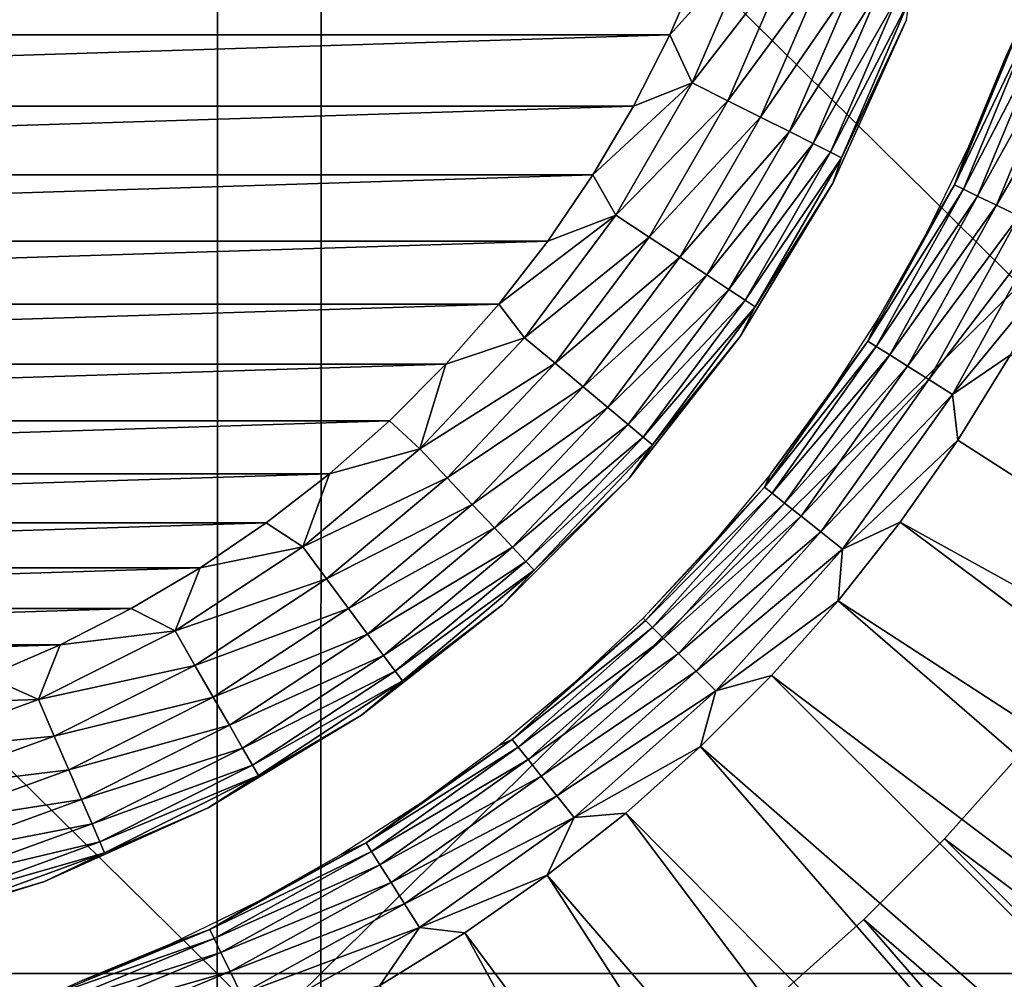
# Model space of a CAD drawing. Header units: millimetres. Extents: x -80 to 80, y -80 to 80.
# Tile 95 of 170: x 1.18 to 3.5, y -3.5 to -1.24. Entities that reach past the tile are written whole.
import ezdxf

# ---------------------------------------------------------------- set-up
doc = ezdxf.new("R2010")
doc.units = ezdxf.units.MM
doc.header["$LTSCALE"] = 13.670324
for name, color, linetype in [('1', 7, 'CONTINUOUS'), ('10', 7, 'CONTINUOUS'), ('11', 7, 'CONTINUOUS'), ('15', 7, 'CONTINUOUS'), ('17', 7, 'CONTINUOUS'), ('19', 7, 'CONTINUOUS'), ('2', 7, 'CONTINUOUS'), ('3', 7, 'CONTINUOUS')]:
    doc.layers.add(name, color=color, linetype=linetype)

msp = doc.modelspace()

# ---------------------------------------------------------------- linework, layer by layer
at = {"layer": '1', "color": 7, "linetype": 'Continuous'}
for points in [[(-1.6479, -3.4896, 79.9069), (1.8936, 0, 79.9776), (-1.6494, 0, 79.983), (-1.6479, -3.4896, 79.9069)], [(1.8918, -3.4896, 79.9015), (1.8936, 0, 79.9776), (-1.6479, -3.4896, 79.9069), (1.8918, -3.4896, 79.9015)], [(5.4278, -3.4896, 79.7393), (5.433, 0, 79.8153), (1.8918, -3.4896, 79.9015), (5.4278, -3.4896, 79.7393)], [(1.8918, -3.4896, 79.9015), (5.433, 0, 79.8153), (1.8936, 0, 79.9776), (1.8918, -3.4896, 79.9015)], [(-1.6432, -6.9725, 79.6786), (1.8918, -3.4896, 79.9015), (-1.6479, -3.4896, 79.9069), (-1.6432, -6.9725, 79.6786)], [(1.8864, -6.9725, 79.6732), (1.8918, -3.4896, 79.9015), (-1.6432, -6.9725, 79.6786), (1.8864, -6.9725, 79.6732)], [(5.4123, -6.9725, 79.5116), (5.4278, -3.4896, 79.7393), (1.8864, -6.9725, 79.6732), (5.4123, -6.9725, 79.5116)], [(1.8864, -6.9725, 79.6732), (5.4278, -3.4896, 79.7393), (1.8918, -3.4896, 79.9015), (1.8864, -6.9725, 79.6732)]]:
    msp.add_3dface(points, dxfattribs=at)
at = {"layer": '10', "color": 42, "linetype": 'Continuous', "true_color": 0xd9ad06}
for points in [[(3.3857, -1.6305, 79.4632), (3.5689, -1.2488, 79.5281), (3.5469, -1.2411, 79.4632), (3.3857, -1.6305, 79.4632)], [(3.3857, -1.6305, 79.4632), (3.5469, -1.2411, 79.4632), (3.4196, -1.539, 79.3952), (3.3857, -1.6305, 79.4632)], [(3.4066, -1.6405, 79.5281), (3.5689, -1.2488, 79.5281), (3.3857, -1.6305, 79.4632), (3.4066, -1.6405, 79.5281)], [(3.4066, -1.6405, 79.5281), (3.6042, -1.2612, 79.5859), (3.5689, -1.2488, 79.5281), (3.4066, -1.6405, 79.5281)], [(3.4196, -1.539, 79.3952), (3.5469, -1.2411, 79.4632), (3.5063, -1.3298, 79.3952), (3.4196, -1.539, 79.3952)], [(3.4403, -1.6568, 79.5859), (3.6042, -1.2612, 79.5859), (3.4066, -1.6405, 79.5281), (3.4403, -1.6568, 79.5859)], [(3.4403, -1.6568, 79.5859), (3.651, -1.2775, 79.6337), (3.6042, -1.2612, 79.5859), (3.4403, -1.6568, 79.5859)], [(3.485, -1.6783, 79.6337), (3.651, -1.2775, 79.6337), (3.4403, -1.6568, 79.5859), (3.485, -1.6783, 79.6337)], [(3.485, -1.6783, 79.6337), (3.7069, -1.2971, 79.6689), (3.651, -1.2775, 79.6337), (3.485, -1.6783, 79.6337)], [(3.5384, -1.704, 79.6689), (3.7069, -1.2971, 79.6689), (3.485, -1.6783, 79.6337), (3.5384, -1.704, 79.6689)], [(3.3205, -1.7427, 79.3952), (3.3857, -1.6305, 79.4632), (3.4196, -1.539, 79.3952), (3.3205, -1.7427, 79.3952)], [(3.1818, -1.9993, 79.4632), (3.4066, -1.6405, 79.5281), (3.3857, -1.6305, 79.4632), (3.1818, -1.9993, 79.4632)], [(3.1818, -1.9993, 79.4632), (3.3857, -1.6305, 79.4632), (3.2092, -1.94, 79.3952), (3.1818, -1.9993, 79.4632)], [(3.2015, -2.0116, 79.5281), (3.4066, -1.6405, 79.5281), (3.1818, -1.9993, 79.4632), (3.2015, -2.0116, 79.5281)], [(3.2015, -2.0116, 79.5281), (3.4403, -1.6568, 79.5859), (3.4066, -1.6405, 79.5281), (3.2015, -2.0116, 79.5281)], [(3.2092, -1.94, 79.3952), (3.3857, -1.6305, 79.4632), (3.3205, -1.7427, 79.3952), (3.2092, -1.94, 79.3952)], [(3.2332, -2.0315, 79.5859), (3.4403, -1.6568, 79.5859), (3.2015, -2.0116, 79.5281), (3.2332, -2.0315, 79.5859)], [(3.2332, -2.0315, 79.5859), (3.485, -1.6783, 79.6337), (3.4403, -1.6568, 79.5859), (3.2332, -2.0315, 79.5859)], [(3.2752, -2.0579, 79.6337), (3.485, -1.6783, 79.6337), (3.2332, -2.0315, 79.5859), (3.2752, -2.0579, 79.6337)], [(3.2752, -2.0579, 79.6337), (3.5384, -1.704, 79.6689), (3.485, -1.6783, 79.6337), (3.2752, -2.0579, 79.6337)], [(3.3253, -2.0895, 79.6689), (3.5384, -1.704, 79.6689), (3.2752, -2.0579, 79.6337), (3.3253, -2.0895, 79.6689)], [(3.3253, -2.0895, 79.6689), (3.5976, -1.7325, 79.6897), (3.5384, -1.704, 79.6689), (3.3253, -2.0895, 79.6689)], [(3.381, -2.1244, 79.6897), (3.5976, -1.7325, 79.6897), (3.3253, -2.0895, 79.6689), (3.381, -2.1244, 79.6897)], [(3.381, -2.1244, 79.6897), (3.6296, -1.8229, 79.6949), (3.5976, -1.7325, 79.6897), (3.381, -2.1244, 79.6897)], [(3.5175, -2.0308, 79.6949), (3.6296, -1.8229, 79.6949), (3.381, -2.1244, 79.6897), (3.5175, -2.0308, 79.6949)], [(3.0862, -2.1302, 79.3952), (3.1818, -1.9993, 79.4632), (3.2092, -1.94, 79.3952), (3.0862, -2.1302, 79.3952)], [(2.938, -2.343, 79.4632), (3.2015, -2.0116, 79.5281), (3.1818, -1.9993, 79.4632), (2.938, -2.343, 79.4632)], [(2.938, -2.343, 79.4632), (3.1818, -1.9993, 79.4632), (2.9519, -2.3127, 79.3952), (2.938, -2.343, 79.4632)], [(2.9561, -2.3574, 79.5281), (3.2015, -2.0116, 79.5281), (2.938, -2.343, 79.4632), (2.9561, -2.3574, 79.5281)], [(2.9519, -2.3127, 79.3952), (3.1818, -1.9993, 79.4632), (3.0862, -2.1302, 79.3952), (2.9519, -2.3127, 79.3952)], [(2.9561, -2.3574, 79.5281), (3.2332, -2.0315, 79.5859), (3.2015, -2.0116, 79.5281), (2.9561, -2.3574, 79.5281)], [(2.9854, -2.3808, 79.5859), (3.2332, -2.0315, 79.5859), (2.9561, -2.3574, 79.5281), (2.9854, -2.3808, 79.5859)], [(2.9854, -2.3808, 79.5859), (3.2752, -2.0579, 79.6337), (3.2332, -2.0315, 79.5859), (2.9854, -2.3808, 79.5859)], [(3.3934, -2.2319, 79.6949), (3.5175, -2.0308, 79.6949), (3.381, -2.1244, 79.6897), (3.3934, -2.2319, 79.6949)], [(3.0242, -2.4117, 79.6337), (3.2752, -2.0579, 79.6337), (2.9854, -2.3808, 79.5859), (3.0242, -2.4117, 79.6337)], [(3.0242, -2.4117, 79.6337), (3.3253, -2.0895, 79.6689), (3.2752, -2.0579, 79.6337), (3.0242, -2.4117, 79.6337)], [(3.0705, -2.4486, 79.6689), (3.3253, -2.0895, 79.6689), (3.0242, -2.4117, 79.6337), (3.0705, -2.4486, 79.6689)], [(3.0705, -2.4486, 79.6689), (3.381, -2.1244, 79.6897), (3.3253, -2.0895, 79.6689), (3.0705, -2.4486, 79.6689)], [(3.1219, -2.4896, 79.6897), (3.381, -2.1244, 79.6897), (3.0705, -2.4486, 79.6689), (3.1219, -2.4896, 79.6897)], [(3.1219, -2.4896, 79.6897), (3.3934, -2.2319, 79.6949), (3.381, -2.1244, 79.6897), (3.1219, -2.4896, 79.6897)], [(3.2579, -2.4254, 79.6949), (3.3934, -2.2319, 79.6949), (3.1219, -2.4896, 79.6897), (3.2579, -2.4254, 79.6949)], [(2.8069, -2.4867, 79.3952), (2.938, -2.343, 79.4632), (2.9519, -2.3127, 79.3952), (2.8069, -2.4867, 79.3952)], [(2.6572, -2.6572, 79.4632), (2.938, -2.343, 79.4632), (2.6517, -2.6517, 79.3952), (2.6572, -2.6572, 79.4632)], [(2.6517, -2.6517, 79.3952), (2.938, -2.343, 79.4632), (2.8069, -2.4867, 79.3952), (2.6517, -2.6517, 79.3952)], [(2.6572, -2.6572, 79.4632), (2.9561, -2.3574, 79.5281), (2.938, -2.343, 79.4632), (2.6572, -2.6572, 79.4632)], [(2.6736, -2.6736, 79.5281), (2.9561, -2.3574, 79.5281), (2.6572, -2.6572, 79.4632), (2.6736, -2.6736, 79.5281)], [(2.6736, -2.6736, 79.5281), (2.9854, -2.3808, 79.5859), (2.9561, -2.3574, 79.5281), (2.6736, -2.6736, 79.5281)], [(2.7001, -2.7001, 79.5859), (2.9854, -2.3808, 79.5859), (2.6736, -2.6736, 79.5281), (2.7001, -2.7001, 79.5859)], [(2.7001, -2.7001, 79.5859), (3.0242, -2.4117, 79.6337), (2.9854, -2.3808, 79.5859), (2.7001, -2.7001, 79.5859)], [(2.7352, -2.7352, 79.6337), (3.0242, -2.4117, 79.6337), (2.7001, -2.7001, 79.5859), (2.7352, -2.7352, 79.6337)], [(2.7352, -2.7352, 79.6337), (3.0705, -2.4486, 79.6689), (3.0242, -2.4117, 79.6337), (2.7352, -2.7352, 79.6337)], [(3.1114, -2.6108, 79.6949), (3.2579, -2.4254, 79.6949), (3.1219, -2.4896, 79.6897), (3.1114, -2.6108, 79.6949)], [(2.777, -2.777, 79.6689), (3.0705, -2.4486, 79.6689), (2.7352, -2.7352, 79.6337), (2.777, -2.777, 79.6689)], [(2.777, -2.777, 79.6689), (3.1219, -2.4896, 79.6897), (3.0705, -2.4486, 79.6689), (2.777, -2.777, 79.6689)], [(2.8235, -2.8235, 79.6897), (3.1219, -2.4896, 79.6897), (2.777, -2.777, 79.6689), (2.8235, -2.8235, 79.6897)], [(2.8235, -2.8235, 79.6897), (3.1114, -2.6108, 79.6949), (3.1219, -2.4896, 79.6897), (2.8235, -2.8235, 79.6897)], [(2.9543, -2.7873, 79.6949), (3.1114, -2.6108, 79.6949), (2.8235, -2.8235, 79.6897), (2.9543, -2.7873, 79.6949)], [(2.343, -2.938, 79.4632), (2.6736, -2.6736, 79.5281), (2.6572, -2.6572, 79.4632), (2.343, -2.938, 79.4632)], [(2.343, -2.938, 79.4632), (2.6572, -2.6572, 79.4632), (2.4867, -2.8069, 79.3952), (2.343, -2.938, 79.4632)], [(2.4867, -2.8069, 79.3952), (2.6572, -2.6572, 79.4632), (2.6517, -2.6517, 79.3952), (2.4867, -2.8069, 79.3952)], [(2.3574, -2.9561, 79.5281), (2.6736, -2.6736, 79.5281), (2.343, -2.938, 79.4632), (2.3574, -2.9561, 79.5281)], [(2.3574, -2.9561, 79.5281), (2.7001, -2.7001, 79.5859), (2.6736, -2.6736, 79.5281), (2.3574, -2.9561, 79.5281)], [(2.3808, -2.9854, 79.5859), (2.7001, -2.7001, 79.5859), (2.3574, -2.9561, 79.5281), (2.3808, -2.9854, 79.5859)], [(2.3808, -2.9854, 79.5859), (2.7352, -2.7352, 79.6337), (2.7001, -2.7001, 79.5859), (2.3808, -2.9854, 79.5859)], [(2.4117, -3.0242, 79.6337), (2.7352, -2.7352, 79.6337), (2.3808, -2.9854, 79.5859), (2.4117, -3.0242, 79.6337)], [(2.4117, -3.0242, 79.6337), (2.777, -2.777, 79.6689), (2.7352, -2.7352, 79.6337), (2.4117, -3.0242, 79.6337)], [(2.4486, -3.0705, 79.6689), (2.777, -2.777, 79.6689), (2.4117, -3.0242, 79.6337), (2.4486, -3.0705, 79.6689)], [(2.4486, -3.0705, 79.6689), (2.8235, -2.8235, 79.6897), (2.777, -2.777, 79.6689), (2.4486, -3.0705, 79.6689)], [(2.3127, -2.9519, 79.3952), (2.343, -2.938, 79.4632), (2.4867, -2.8069, 79.3952), (2.3127, -2.9519, 79.3952)], [(2.7873, -2.9543, 79.6949), (2.9543, -2.7873, 79.6949), (2.8235, -2.8235, 79.6897), (2.7873, -2.9543, 79.6949)], [(2.4896, -3.1219, 79.6897), (2.8235, -2.8235, 79.6897), (2.4486, -3.0705, 79.6689), (2.4896, -3.1219, 79.6897)], [(2.4896, -3.1219, 79.6897), (2.7873, -2.9543, 79.6949), (2.8235, -2.8235, 79.6897), (2.4896, -3.1219, 79.6897)], [(1.9993, -3.1818, 79.4632), (2.3574, -2.9561, 79.5281), (2.343, -2.938, 79.4632), (1.9993, -3.1818, 79.4632)], [(1.9993, -3.1818, 79.4632), (2.343, -2.938, 79.4632), (2.1302, -3.0862, 79.3952), (1.9993, -3.1818, 79.4632)], [(2.1302, -3.0862, 79.3952), (2.343, -2.938, 79.4632), (2.3127, -2.9519, 79.3952), (2.1302, -3.0862, 79.3952)], [(2.0116, -3.2015, 79.5281), (2.3574, -2.9561, 79.5281), (1.9993, -3.1818, 79.4632), (2.0116, -3.2015, 79.5281)], [(2.0116, -3.2015, 79.5281), (2.3808, -2.9854, 79.5859), (2.3574, -2.9561, 79.5281), (2.0116, -3.2015, 79.5281)], [(2.6108, -3.1114, 79.6949), (2.7873, -2.9543, 79.6949), (2.4896, -3.1219, 79.6897), (2.6108, -3.1114, 79.6949)], [(2.0315, -3.2332, 79.5859), (2.3808, -2.9854, 79.5859), (2.0116, -3.2015, 79.5281), (2.0315, -3.2332, 79.5859)], [(2.0315, -3.2332, 79.5859), (2.4117, -3.0242, 79.6337), (2.3808, -2.9854, 79.5859), (2.0315, -3.2332, 79.5859)], [(2.0579, -3.2752, 79.6337), (2.4117, -3.0242, 79.6337), (2.0315, -3.2332, 79.5859), (2.0579, -3.2752, 79.6337)], [(2.0579, -3.2752, 79.6337), (2.4486, -3.0705, 79.6689), (2.4117, -3.0242, 79.6337), (2.0579, -3.2752, 79.6337)], [(1.94, -3.2092, 79.3952), (1.9993, -3.1818, 79.4632), (2.1302, -3.0862, 79.3952), (1.94, -3.2092, 79.3952)], [(2.0895, -3.3253, 79.6689), (2.4486, -3.0705, 79.6689), (2.0579, -3.2752, 79.6337), (2.0895, -3.3253, 79.6689)], [(2.0895, -3.3253, 79.6689), (2.4896, -3.1219, 79.6897), (2.4486, -3.0705, 79.6689), (2.0895, -3.3253, 79.6689)], [(2.1244, -3.381, 79.6897), (2.4896, -3.1219, 79.6897), (2.0895, -3.3253, 79.6689), (2.1244, -3.381, 79.6897)], [(2.1244, -3.381, 79.6897), (2.4254, -3.2579, 79.6949), (2.4896, -3.1219, 79.6897), (2.1244, -3.381, 79.6897)], [(2.4254, -3.2579, 79.6949), (2.6108, -3.1114, 79.6949), (2.4896, -3.1219, 79.6897), (2.4254, -3.2579, 79.6949)], [(1.6305, -3.3857, 79.4632), (2.0116, -3.2015, 79.5281), (1.9993, -3.1818, 79.4632), (1.6305, -3.3857, 79.4632)], [(1.6305, -3.3857, 79.4632), (1.9993, -3.1818, 79.4632), (1.7427, -3.3205, 79.3952), (1.6305, -3.3857, 79.4632)], [(1.6405, -3.4066, 79.5281), (2.0116, -3.2015, 79.5281), (1.6305, -3.3857, 79.4632), (1.6405, -3.4066, 79.5281)], [(1.6405, -3.4066, 79.5281), (2.0315, -3.2332, 79.5859), (2.0116, -3.2015, 79.5281), (1.6405, -3.4066, 79.5281)], [(1.7427, -3.3205, 79.3952), (1.9993, -3.1818, 79.4632), (1.94, -3.2092, 79.3952), (1.7427, -3.3205, 79.3952)], [(1.6568, -3.4403, 79.5859), (2.0315, -3.2332, 79.5859), (1.6405, -3.4066, 79.5281), (1.6568, -3.4403, 79.5859)], [(1.6568, -3.4403, 79.5859), (2.0579, -3.2752, 79.6337), (2.0315, -3.2332, 79.5859), (1.6568, -3.4403, 79.5859)], [(2.2319, -3.3934, 79.6949), (2.4254, -3.2579, 79.6949), (2.1244, -3.381, 79.6897), (2.2319, -3.3934, 79.6949)], [(1.6783, -3.485, 79.6337), (2.0579, -3.2752, 79.6337), (1.6568, -3.4403, 79.5859), (1.6783, -3.485, 79.6337)], [(1.6783, -3.485, 79.6337), (2.0895, -3.3253, 79.6689), (2.0579, -3.2752, 79.6337), (1.6783, -3.485, 79.6337)], [(1.539, -3.4196, 79.3952), (1.6305, -3.3857, 79.4632), (1.7427, -3.3205, 79.3952), (1.539, -3.4196, 79.3952)], [(1.704, -3.5384, 79.6689), (2.0895, -3.3253, 79.6689), (1.6783, -3.485, 79.6337), (1.704, -3.5384, 79.6689)], [(1.704, -3.5384, 79.6689), (2.1244, -3.381, 79.6897), (2.0895, -3.3253, 79.6689), (1.704, -3.5384, 79.6689)], [(1.2411, -3.5469, 79.4632), (1.6405, -3.4066, 79.5281), (1.6305, -3.3857, 79.4632), (1.2411, -3.5469, 79.4632)], [(1.2411, -3.5469, 79.4632), (1.6305, -3.3857, 79.4632), (1.3298, -3.5063, 79.3952), (1.2411, -3.5469, 79.4632)], [(1.3298, -3.5063, 79.3952), (1.6305, -3.3857, 79.4632), (1.539, -3.4196, 79.3952), (1.3298, -3.5063, 79.3952)], [(1.7325, -3.5976, 79.6897), (2.1244, -3.381, 79.6897), (1.704, -3.5384, 79.6689), (1.7325, -3.5976, 79.6897)], [(1.7325, -3.5976, 79.6897), (2.0308, -3.5175, 79.6949), (2.1244, -3.381, 79.6897), (1.7325, -3.5976, 79.6897)], [(2.0308, -3.5175, 79.6949), (2.2319, -3.3934, 79.6949), (2.1244, -3.381, 79.6897), (2.0308, -3.5175, 79.6949)], [(1.2488, -3.5689, 79.5281), (1.6405, -3.4066, 79.5281), (1.2411, -3.5469, 79.4632), (1.2488, -3.5689, 79.5281)], [(1.2488, -3.5689, 79.5281), (1.6568, -3.4403, 79.5859), (1.6405, -3.4066, 79.5281), (1.2488, -3.5689, 79.5281)], [(1.2612, -3.6042, 79.5859), (1.6568, -3.4403, 79.5859), (1.2488, -3.5689, 79.5281), (1.2612, -3.6042, 79.5859)], [(1.2612, -3.6042, 79.5859), (1.6783, -3.485, 79.6337), (1.6568, -3.4403, 79.5859), (1.2612, -3.6042, 79.5859)], [(1.2775, -3.651, 79.6337), (1.6783, -3.485, 79.6337), (1.2612, -3.6042, 79.5859), (1.2775, -3.651, 79.6337)], [(1.2775, -3.651, 79.6337), (1.704, -3.5384, 79.6689), (1.6783, -3.485, 79.6337), (1.2775, -3.651, 79.6337)]]:
    msp.add_3dface(points, dxfattribs=at)
at = {"layer": '11', "color": 42, "linetype": 'Continuous', "true_color": 0xd9ad06}
for points in [[(3.5411, -2.9713, 78.7201), (6.3843, -5.435, 78.4745), (3.3623, -3.1722, 78.7201), (3.5411, -2.9713, 78.7201)], [(3.3623, -3.1722, 78.7201), (6.0229, -5.8329, 78.4745), (3.1722, -3.3623, 78.7201), (3.3623, -3.1722, 78.7201)], [(6.3843, -5.435, 78.4745), (6.0229, -5.8329, 78.4745), (3.3623, -3.1722, 78.7201), (6.3843, -5.435, 78.4745)], [(3.1722, -3.3623, 78.7201), (5.6369, -6.2068, 78.4745), (2.9713, -3.5411, 78.7201), (3.1722, -3.3623, 78.7201)], [(6.0229, -5.8329, 78.4745), (5.6369, -6.2068, 78.4745), (3.1722, -3.3623, 78.7201), (6.0229, -5.8329, 78.4745)]]:
    msp.add_3dface(points, dxfattribs=at)
at = {"layer": '15', "color": 42, "linetype": 'Continuous', "true_color": 0xd9ad06}
for points in [[(-2.7146, -1.277, 113.9065), (2.7895, -1.1041, 113.9065), (-2.7895, -1.1041, 113.9065), (-2.7146, -1.277, 113.9065)], [(2.7146, -1.277, 113.9065), (2.7895, -1.1041, 113.9065), (-2.7146, -1.277, 113.9065), (2.7146, -1.277, 113.9065)], [(-2.6291, -1.4449, 113.9065), (2.7146, -1.277, 113.9065), (-2.7146, -1.277, 113.9065), (-2.6291, -1.4449, 113.9065)], [(2.6291, -1.4449, 113.9065), (2.7146, -1.277, 113.9065), (-2.6291, -1.4449, 113.9065), (2.6291, -1.4449, 113.9065)], [(-2.5331, -1.6072, 113.9065), (2.6291, -1.4449, 113.9065), (-2.6291, -1.4449, 113.9065), (-2.5331, -1.6072, 113.9065)], [(2.5331, -1.6072, 113.9065), (2.6291, -1.4449, 113.9065), (-2.5331, -1.6072, 113.9065), (2.5331, -1.6072, 113.9065)], [(-2.4272, -1.7631, 113.9065), (2.5331, -1.6072, 113.9065), (-2.5331, -1.6072, 113.9065), (-2.4272, -1.7631, 113.9065)], [(2.4272, -1.7631, 113.9065), (2.5331, -1.6072, 113.9065), (-2.4272, -1.7631, 113.9065), (2.4272, -1.7631, 113.9065)], [(-2.3117, -1.912, 113.9065), (2.4272, -1.7631, 113.9065), (-2.4272, -1.7631, 113.9065), (-2.3117, -1.912, 113.9065)], [(2.3117, -1.912, 113.9065), (2.4272, -1.7631, 113.9065), (-2.3117, -1.912, 113.9065), (2.3117, -1.912, 113.9065)], [(-2.1871, -2.0535, 113.9065), (2.3117, -1.912, 113.9065), (-2.3117, -1.912, 113.9065), (-2.1871, -2.0535, 113.9065)], [(2.1871, -2.0535, 113.9065), (2.3117, -1.912, 113.9065), (-2.1871, -2.0535, 113.9065), (2.1871, -2.0535, 113.9065)], [(-2.0538, -2.1867, 113.9065), (2.1871, -2.0535, 113.9065), (-2.1871, -2.0535, 113.9065), (-2.0538, -2.1867, 113.9065)], [(2.0538, -2.1867, 113.9065), (2.1871, -2.0535, 113.9065), (-2.0538, -2.1867, 113.9065), (2.0538, -2.1867, 113.9065)], [(-1.9124, -2.3114, 113.9065), (2.0538, -2.1867, 113.9065), (-2.0538, -2.1867, 113.9065), (-1.9124, -2.3114, 113.9065)], [(1.9124, -2.3114, 113.9065), (2.0538, -2.1867, 113.9065), (-1.9124, -2.3114, 113.9065), (1.9124, -2.3114, 113.9065)], [(-1.7635, -2.4269, 113.9065), (1.9124, -2.3114, 113.9065), (-1.9124, -2.3114, 113.9065), (-1.7635, -2.4269, 113.9065)], [(1.7635, -2.4269, 113.9065), (1.9124, -2.3114, 113.9065), (-1.7635, -2.4269, 113.9065), (1.7635, -2.4269, 113.9065)], [(-1.6077, -2.5329, 113.9065), (1.7635, -2.4269, 113.9065), (-1.7635, -2.4269, 113.9065), (-1.6077, -2.5329, 113.9065)], [(1.6077, -2.5329, 113.9065), (1.7635, -2.4269, 113.9065), (-1.6077, -2.5329, 113.9065), (1.6077, -2.5329, 113.9065)], [(-1.4454, -2.6289, 113.9065), (1.6077, -2.5329, 113.9065), (-1.6077, -2.5329, 113.9065), (-1.4454, -2.6289, 113.9065)], [(1.4454, -2.6289, 113.9065), (1.6077, -2.5329, 113.9065), (-1.4454, -2.6289, 113.9065), (1.4454, -2.6289, 113.9065)], [(-1.2775, -2.7144, 113.9065), (1.4454, -2.6289, 113.9065), (-1.4454, -2.6289, 113.9065), (-1.2775, -2.7144, 113.9065)], [(1.2775, -2.7144, 113.9065), (1.4454, -2.6289, 113.9065), (-1.2775, -2.7144, 113.9065), (1.2775, -2.7144, 113.9065)], [(-1.1045, -2.7893, 113.9065), (1.2775, -2.7144, 113.9065), (-1.2775, -2.7144, 113.9065), (-1.1045, -2.7893, 113.9065)], [(1.1045, -2.7893, 113.9065), (1.2775, -2.7144, 113.9065), (-1.1045, -2.7893, 113.9065), (1.1045, -2.7893, 113.9065)]]:
    msp.add_3dface(points, dxfattribs=at)
at = {"layer": '17', "color": 42, "linetype": 'Continuous', "true_color": 0xd9ad06}
for points in [[(3.2726, -1.2411, 113.4065), (3.0991, -1.6265, 113.4065), (3.2726, -1.2411, 78.9065), (3.2726, -1.2411, 113.4065)], [(3.2726, -1.2411, 78.9065), (3.0991, -1.6265, 113.4065), (3.0991, -1.6265, 78.9065), (3.2726, -1.2411, 78.9065)], [(3.0991, -1.6265, 113.4065), (2.8804, -1.9882, 113.4065), (3.0991, -1.6265, 78.9065), (3.0991, -1.6265, 113.4065)], [(3.0991, -1.6265, 78.9065), (2.8804, -1.9882, 113.4065), (2.8804, -1.9882, 78.9065), (3.0991, -1.6265, 78.9065)], [(2.8804, -1.9882, 113.4065), (2.6198, -2.3209, 113.4065), (2.8804, -1.9882, 78.9065), (2.8804, -1.9882, 113.4065)], [(2.8804, -1.9882, 78.9065), (2.6198, -2.3209, 113.4065), (2.6198, -2.3209, 78.9065), (2.8804, -1.9882, 78.9065)], [(2.6198, -2.3209, 113.4065), (2.3209, -2.6198, 113.4065), (2.6198, -2.3209, 78.9065), (2.6198, -2.3209, 113.4065)], [(2.6198, -2.3209, 78.9065), (2.3209, -2.6198, 113.4065), (2.3209, -2.6198, 78.9065), (2.6198, -2.3209, 78.9065)], [(2.3209, -2.6198, 113.4065), (1.9882, -2.8804, 113.4065), (2.3209, -2.6198, 78.9065), (2.3209, -2.6198, 113.4065)], [(2.3209, -2.6198, 78.9065), (1.9882, -2.8804, 113.4065), (1.9882, -2.8804, 78.9065), (2.3209, -2.6198, 78.9065)], [(1.9882, -2.8804, 113.4065), (1.6265, -3.0991, 113.4065), (1.9882, -2.8804, 78.9065), (1.9882, -2.8804, 113.4065)], [(1.9882, -2.8804, 78.9065), (1.6265, -3.0991, 113.4065), (1.6265, -3.0991, 78.9065), (1.9882, -2.8804, 78.9065)], [(1.6265, -3.0991, 113.4065), (1.2411, -3.2726, 113.4065), (1.6265, -3.0991, 78.9065), (1.6265, -3.0991, 113.4065)], [(1.6265, -3.0991, 78.9065), (1.2411, -3.2726, 113.4065), (1.2411, -3.2726, 78.9065), (1.6265, -3.0991, 78.9065)], [(1.2411, -3.2726, 113.4065), (0.8376, -3.3983, 113.4065), (1.2411, -3.2726, 78.9065), (1.2411, -3.2726, 113.4065)], [(1.2411, -3.2726, 78.9065), (0.8376, -3.3983, 113.4065), (0.8376, -3.3983, 78.9065), (1.2411, -3.2726, 78.9065)]]:
    msp.add_3dface(points, dxfattribs=at)
at = {"layer": '19', "color": 42, "linetype": 'Continuous', "true_color": 0xd9ad06}
for points in [[(2.7895, -1.1041, 113.9065), (2.7146, -1.277, 113.9065), (2.9102, -1.0592, 113.897), (2.7895, -1.1041, 113.9065)], [(2.9102, -1.0592, 113.897), (2.7146, -1.277, 113.9065), (2.7676, -1.3899, 113.897), (2.9102, -1.0592, 113.897)], [(2.9102, -1.0592, 113.897), (2.7676, -1.3899, 113.897), (2.9985, -1.0913, 113.8687), (2.9102, -1.0592, 113.897)], [(2.9985, -1.0913, 113.8687), (2.7676, -1.3899, 113.897), (2.8515, -1.4321, 113.8687), (2.9985, -1.0913, 113.8687)], [(2.9985, -1.0913, 113.8687), (2.8515, -1.4321, 113.8687), (3.0798, -1.121, 113.8225), (2.9985, -1.0913, 113.8687)], [(3.0798, -1.121, 113.8225), (2.8515, -1.4321, 113.8687), (2.9288, -1.4709, 113.8225), (3.0798, -1.121, 113.8225)], [(3.0798, -1.121, 113.8225), (2.9288, -1.4709, 113.8225), (3.1511, -1.1469, 113.7603), (3.0798, -1.121, 113.8225)], [(3.1511, -1.1469, 113.7603), (2.9288, -1.4709, 113.8225), (2.9967, -1.505, 113.7603), (3.1511, -1.1469, 113.7603)], [(3.1511, -1.1469, 113.7603), (2.9967, -1.505, 113.7603), (3.2096, -1.1682, 113.6845), (3.1511, -1.1469, 113.7603)], [(3.2096, -1.1682, 113.6845), (2.9967, -1.505, 113.7603), (3.0523, -1.5329, 113.6845), (3.2096, -1.1682, 113.6845)], [(3.2096, -1.1682, 113.6845), (3.0523, -1.5329, 113.6845), (3.2531, -1.184, 113.598), (3.2096, -1.1682, 113.6845)], [(3.2531, -1.184, 113.598), (3.0523, -1.5329, 113.6845), (3.0937, -1.5537, 113.598), (3.2531, -1.184, 113.598)], [(3.2531, -1.184, 113.598), (3.0937, -1.5537, 113.598), (3.2799, -1.1938, 113.5041), (3.2531, -1.184, 113.598)], [(3.2799, -1.1938, 113.5041), (3.0937, -1.5537, 113.598), (3.1191, -1.5665, 113.5041), (3.2799, -1.1938, 113.5041)], [(3.2726, -1.2411, 113.4065), (3.2799, -1.1938, 113.5041), (3.1191, -1.5665, 113.5041), (3.2726, -1.2411, 113.4065)], [(3.0991, -1.6265, 113.4065), (3.2726, -1.2411, 113.4065), (3.1191, -1.5665, 113.5041), (3.0991, -1.6265, 113.4065)], [(2.7146, -1.277, 113.9065), (2.6291, -1.4449, 113.9065), (2.7676, -1.3899, 113.897), (2.7146, -1.277, 113.9065)], [(2.6291, -1.4449, 113.9065), (2.5331, -1.6072, 113.9065), (2.7676, -1.3899, 113.897), (2.6291, -1.4449, 113.9065)], [(2.7676, -1.3899, 113.897), (2.5331, -1.6072, 113.9065), (2.5875, -1.7018, 113.897), (2.7676, -1.3899, 113.897)], [(2.7676, -1.3899, 113.897), (2.5875, -1.7018, 113.897), (2.8515, -1.4321, 113.8687), (2.7676, -1.3899, 113.897)], [(2.8515, -1.4321, 113.8687), (2.5875, -1.7018, 113.897), (2.6659, -1.7534, 113.8687), (2.8515, -1.4321, 113.8687)], [(2.8515, -1.4321, 113.8687), (2.6659, -1.7534, 113.8687), (2.9288, -1.4709, 113.8225), (2.8515, -1.4321, 113.8687)], [(2.9288, -1.4709, 113.8225), (2.6659, -1.7534, 113.8687), (2.7383, -1.801, 113.8225), (2.9288, -1.4709, 113.8225)], [(2.9288, -1.4709, 113.8225), (2.7383, -1.801, 113.8225), (2.9967, -1.505, 113.7603), (2.9288, -1.4709, 113.8225)], [(2.9967, -1.505, 113.7603), (2.7383, -1.801, 113.8225), (2.8017, -1.8427, 113.7603), (2.9967, -1.505, 113.7603)], [(2.9967, -1.505, 113.7603), (2.8017, -1.8427, 113.7603), (3.0523, -1.5329, 113.6845), (2.9967, -1.505, 113.7603)], [(3.0523, -1.5329, 113.6845), (2.8017, -1.8427, 113.7603), (2.8537, -1.8769, 113.6845), (3.0523, -1.5329, 113.6845)], [(3.0523, -1.5329, 113.6845), (2.8537, -1.8769, 113.6845), (3.0937, -1.5537, 113.598), (3.0523, -1.5329, 113.6845)], [(3.0937, -1.5537, 113.598), (2.8537, -1.8769, 113.6845), (2.8924, -1.9023, 113.598), (3.0937, -1.5537, 113.598)], [(3.0937, -1.5537, 113.598), (2.8924, -1.9023, 113.598), (3.1191, -1.5665, 113.5041), (3.0937, -1.5537, 113.598)], [(3.1191, -1.5665, 113.5041), (2.8924, -1.9023, 113.598), (2.9162, -1.918, 113.5041), (3.1191, -1.5665, 113.5041)], [(3.0991, -1.6265, 113.4065), (3.1191, -1.5665, 113.5041), (2.9162, -1.918, 113.5041), (3.0991, -1.6265, 113.4065)], [(2.5331, -1.6072, 113.9065), (2.4272, -1.7631, 113.9065), (2.5875, -1.7018, 113.897), (2.5331, -1.6072, 113.9065)], [(2.8804, -1.9882, 113.4065), (3.0991, -1.6265, 113.4065), (2.9162, -1.918, 113.5041), (2.8804, -1.9882, 113.4065)], [(2.4272, -1.7631, 113.9065), (2.3117, -1.912, 113.9065), (2.5875, -1.7018, 113.897), (2.4272, -1.7631, 113.9065)], [(2.5875, -1.7018, 113.897), (2.3117, -1.912, 113.9065), (2.3724, -1.9907, 113.897), (2.5875, -1.7018, 113.897)], [(2.5875, -1.7018, 113.897), (2.3724, -1.9907, 113.897), (2.6659, -1.7534, 113.8687), (2.5875, -1.7018, 113.897)], [(2.6659, -1.7534, 113.8687), (2.3724, -1.9907, 113.897), (2.4444, -2.0511, 113.8687), (2.6659, -1.7534, 113.8687)], [(2.6659, -1.7534, 113.8687), (2.4444, -2.0511, 113.8687), (2.7383, -1.801, 113.8225), (2.6659, -1.7534, 113.8687)], [(2.7383, -1.801, 113.8225), (2.4444, -2.0511, 113.8687), (2.5107, -2.1067, 113.8225), (2.7383, -1.801, 113.8225)], [(2.7383, -1.801, 113.8225), (2.5107, -2.1067, 113.8225), (2.8017, -1.8427, 113.7603), (2.7383, -1.801, 113.8225)], [(2.8017, -1.8427, 113.7603), (2.5107, -2.1067, 113.8225), (2.5688, -2.1555, 113.7603), (2.8017, -1.8427, 113.7603)], [(2.8017, -1.8427, 113.7603), (2.5688, -2.1555, 113.7603), (2.8537, -1.8769, 113.6845), (2.8017, -1.8427, 113.7603)], [(2.8537, -1.8769, 113.6845), (2.5688, -2.1555, 113.7603), (2.6165, -2.1955, 113.6845), (2.8537, -1.8769, 113.6845)], [(2.8537, -1.8769, 113.6845), (2.6165, -2.1955, 113.6845), (2.8924, -1.9023, 113.598), (2.8537, -1.8769, 113.6845)], [(2.8924, -1.9023, 113.598), (2.6165, -2.1955, 113.6845), (2.652, -2.2253, 113.598), (2.8924, -1.9023, 113.598)], [(2.8924, -1.9023, 113.598), (2.652, -2.2253, 113.598), (2.9162, -1.918, 113.5041), (2.8924, -1.9023, 113.598)], [(2.3117, -1.912, 113.9065), (2.1871, -2.0535, 113.9065), (2.3724, -1.9907, 113.897), (2.3117, -1.912, 113.9065)], [(2.9162, -1.918, 113.5041), (2.652, -2.2253, 113.598), (2.6738, -2.2436, 113.5041), (2.9162, -1.918, 113.5041)], [(2.8804, -1.9882, 113.4065), (2.9162, -1.918, 113.5041), (2.6738, -2.2436, 113.5041), (2.8804, -1.9882, 113.4065)], [(2.3724, -1.9907, 113.897), (2.1871, -2.0535, 113.9065), (2.1253, -2.2527, 113.897), (2.3724, -1.9907, 113.897)], [(2.3724, -1.9907, 113.897), (2.1253, -2.2527, 113.897), (2.4444, -2.0511, 113.8687), (2.3724, -1.9907, 113.897)], [(2.6198, -2.3209, 113.4065), (2.8804, -1.9882, 113.4065), (2.6738, -2.2436, 113.5041), (2.6198, -2.3209, 113.4065)], [(2.1871, -2.0535, 113.9065), (2.0538, -2.1867, 113.9065), (2.1253, -2.2527, 113.897), (2.1871, -2.0535, 113.9065)], [(2.4444, -2.0511, 113.8687), (2.1253, -2.2527, 113.897), (2.1897, -2.321, 113.8687), (2.4444, -2.0511, 113.8687)], [(2.4444, -2.0511, 113.8687), (2.1897, -2.321, 113.8687), (2.5107, -2.1067, 113.8225), (2.4444, -2.0511, 113.8687)], [(2.5107, -2.1067, 113.8225), (2.1897, -2.321, 113.8687), (2.2491, -2.3839, 113.8225), (2.5107, -2.1067, 113.8225)], [(2.5107, -2.1067, 113.8225), (2.2491, -2.3839, 113.8225), (2.5688, -2.1555, 113.7603), (2.5107, -2.1067, 113.8225)], [(2.5688, -2.1555, 113.7603), (2.2491, -2.3839, 113.8225), (2.3012, -2.4391, 113.7603), (2.5688, -2.1555, 113.7603)], [(2.5688, -2.1555, 113.7603), (2.3012, -2.4391, 113.7603), (2.6165, -2.1955, 113.6845), (2.5688, -2.1555, 113.7603)], [(2.0538, -2.1867, 113.9065), (1.9124, -2.3114, 113.9065), (2.1253, -2.2527, 113.897), (2.0538, -2.1867, 113.9065)], [(2.6165, -2.1955, 113.6845), (2.3012, -2.4391, 113.7603), (2.3439, -2.4844, 113.6845), (2.6165, -2.1955, 113.6845)], [(2.6165, -2.1955, 113.6845), (2.3439, -2.4844, 113.6845), (2.652, -2.2253, 113.598), (2.6165, -2.1955, 113.6845)], [(2.652, -2.2253, 113.598), (2.3439, -2.4844, 113.6845), (2.3757, -2.5181, 113.598), (2.652, -2.2253, 113.598)], [(2.652, -2.2253, 113.598), (2.3757, -2.5181, 113.598), (2.6738, -2.2436, 113.5041), (2.652, -2.2253, 113.598)], [(2.6738, -2.2436, 113.5041), (2.3757, -2.5181, 113.598), (2.3953, -2.5388, 113.5041), (2.6738, -2.2436, 113.5041)], [(2.6198, -2.3209, 113.4065), (2.6738, -2.2436, 113.5041), (2.3953, -2.5388, 113.5041), (2.6198, -2.3209, 113.4065)], [(2.1253, -2.2527, 113.897), (1.9124, -2.3114, 113.9065), (1.8494, -2.4841, 113.897), (2.1253, -2.2527, 113.897)], [(2.1253, -2.2527, 113.897), (1.8494, -2.4841, 113.897), (2.1897, -2.321, 113.8687), (2.1253, -2.2527, 113.897)], [(1.9124, -2.3114, 113.9065), (1.7635, -2.4269, 113.9065), (1.8494, -2.4841, 113.897), (1.9124, -2.3114, 113.9065)], [(2.1897, -2.321, 113.8687), (1.8494, -2.4841, 113.897), (1.9055, -2.5595, 113.8687), (2.1897, -2.321, 113.8687)], [(2.1897, -2.321, 113.8687), (1.9055, -2.5595, 113.8687), (2.2491, -2.3839, 113.8225), (2.1897, -2.321, 113.8687)], [(2.3209, -2.6198, 113.4065), (2.6198, -2.3209, 113.4065), (2.3953, -2.5388, 113.5041), (2.3209, -2.6198, 113.4065)], [(2.2491, -2.3839, 113.8225), (1.9055, -2.5595, 113.8687), (1.9572, -2.6289, 113.8225), (2.2491, -2.3839, 113.8225)], [(2.2491, -2.3839, 113.8225), (1.9572, -2.6289, 113.8225), (2.3012, -2.4391, 113.7603), (2.2491, -2.3839, 113.8225)], [(1.7635, -2.4269, 113.9065), (1.6077, -2.5329, 113.9065), (1.8494, -2.4841, 113.897), (1.7635, -2.4269, 113.9065)], [(2.3012, -2.4391, 113.7603), (1.9572, -2.6289, 113.8225), (2.0025, -2.6898, 113.7603), (2.3012, -2.4391, 113.7603)], [(2.3012, -2.4391, 113.7603), (2.0025, -2.6898, 113.7603), (2.3439, -2.4844, 113.6845), (2.3012, -2.4391, 113.7603)], [(1.8494, -2.4841, 113.897), (1.6077, -2.5329, 113.9065), (1.5485, -2.6821, 113.897), (1.8494, -2.4841, 113.897)], [(1.8494, -2.4841, 113.897), (1.5485, -2.6821, 113.897), (1.9055, -2.5595, 113.8687), (1.8494, -2.4841, 113.897)], [(2.3439, -2.4844, 113.6845), (2.0025, -2.6898, 113.7603), (2.0397, -2.7398, 113.6845), (2.3439, -2.4844, 113.6845)], [(2.3439, -2.4844, 113.6845), (2.0397, -2.7398, 113.6845), (2.3757, -2.5181, 113.598), (2.3439, -2.4844, 113.6845)], [(2.3757, -2.5181, 113.598), (2.0397, -2.7398, 113.6845), (2.0673, -2.7769, 113.598), (2.3757, -2.5181, 113.598)], [(2.3757, -2.5181, 113.598), (2.0673, -2.7769, 113.598), (2.3953, -2.5388, 113.5041), (2.3757, -2.5181, 113.598)], [(1.6077, -2.5329, 113.9065), (1.4454, -2.6289, 113.9065), (1.5485, -2.6821, 113.897), (1.6077, -2.5329, 113.9065)], [(2.3953, -2.5388, 113.5041), (2.0673, -2.7769, 113.598), (2.0843, -2.7997, 113.5041), (2.3953, -2.5388, 113.5041)], [(2.3209, -2.6198, 113.4065), (2.3953, -2.5388, 113.5041), (2.0843, -2.7997, 113.5041), (2.3209, -2.6198, 113.4065)], [(1.9055, -2.5595, 113.8687), (1.5485, -2.6821, 113.897), (1.5954, -2.7634, 113.8687), (1.9055, -2.5595, 113.8687)], [(1.9055, -2.5595, 113.8687), (1.5954, -2.7634, 113.8687), (1.9572, -2.6289, 113.8225), (1.9055, -2.5595, 113.8687)], [(1.9882, -2.8804, 113.4065), (2.3209, -2.6198, 113.4065), (2.0843, -2.7997, 113.5041), (1.9882, -2.8804, 113.4065)], [(1.4454, -2.6289, 113.9065), (1.2775, -2.7144, 113.9065), (1.5485, -2.6821, 113.897), (1.4454, -2.6289, 113.9065)], [(1.9572, -2.6289, 113.8225), (1.5954, -2.7634, 113.8687), (1.6387, -2.8384, 113.8225), (1.9572, -2.6289, 113.8225)], [(1.9572, -2.6289, 113.8225), (1.6387, -2.8384, 113.8225), (2.0025, -2.6898, 113.7603), (1.9572, -2.6289, 113.8225)], [(1.5485, -2.6821, 113.897), (1.2775, -2.7144, 113.9065), (1.2266, -2.8437, 113.897), (1.5485, -2.6821, 113.897)], [(1.5485, -2.6821, 113.897), (1.2266, -2.8437, 113.897), (1.5954, -2.7634, 113.8687), (1.5485, -2.6821, 113.897)], [(2.0025, -2.6898, 113.7603), (1.6387, -2.8384, 113.8225), (1.6767, -2.9041, 113.7603), (2.0025, -2.6898, 113.7603)], [(2.0025, -2.6898, 113.7603), (1.6767, -2.9041, 113.7603), (2.0397, -2.7398, 113.6845), (2.0025, -2.6898, 113.7603)], [(1.2775, -2.7144, 113.9065), (1.1045, -2.7893, 113.9065), (1.2266, -2.8437, 113.897), (1.2775, -2.7144, 113.9065)], [(2.0397, -2.7398, 113.6845), (1.6767, -2.9041, 113.7603), (1.7078, -2.958, 113.6845), (2.0397, -2.7398, 113.6845)], [(2.0397, -2.7398, 113.6845), (1.7078, -2.958, 113.6845), (2.0673, -2.7769, 113.598), (2.0397, -2.7398, 113.6845)], [(1.5954, -2.7634, 113.8687), (1.2266, -2.8437, 113.897), (1.2638, -2.9299, 113.8687), (1.5954, -2.7634, 113.8687)], [(1.5954, -2.7634, 113.8687), (1.2638, -2.9299, 113.8687), (1.6387, -2.8384, 113.8225), (1.5954, -2.7634, 113.8687)], [(2.0673, -2.7769, 113.598), (1.7078, -2.958, 113.6845), (1.731, -2.9981, 113.598), (2.0673, -2.7769, 113.598)], [(2.0673, -2.7769, 113.598), (1.731, -2.9981, 113.598), (2.0843, -2.7997, 113.5041), (2.0673, -2.7769, 113.598)], [(1.1045, -2.7893, 113.9065), (0.9271, -2.8531, 113.9065), (1.2266, -2.8437, 113.897), (1.1045, -2.7893, 113.9065)], [(2.0843, -2.7997, 113.5041), (1.731, -2.9981, 113.598), (1.7452, -3.0228, 113.5041), (2.0843, -2.7997, 113.5041)], [(1.9882, -2.8804, 113.4065), (2.0843, -2.7997, 113.5041), (1.7452, -3.0228, 113.5041), (1.9882, -2.8804, 113.4065)], [(1.2266, -2.8437, 113.897), (0.9271, -2.8531, 113.9065), (0.8882, -2.9669, 113.897), (1.2266, -2.8437, 113.897)], [(1.2266, -2.8437, 113.897), (0.8882, -2.9669, 113.897), (1.2638, -2.9299, 113.8687), (1.2266, -2.8437, 113.897)], [(1.6387, -2.8384, 113.8225), (1.2638, -2.9299, 113.8687), (1.2981, -3.0094, 113.8225), (1.6387, -2.8384, 113.8225)], [(1.6387, -2.8384, 113.8225), (1.2981, -3.0094, 113.8225), (1.6767, -2.9041, 113.7603), (1.6387, -2.8384, 113.8225)], [(1.6265, -3.0991, 113.4065), (1.9882, -2.8804, 113.4065), (1.7452, -3.0228, 113.5041), (1.6265, -3.0991, 113.4065)], [(1.6767, -2.9041, 113.7603), (1.2981, -3.0094, 113.8225), (1.3282, -3.0791, 113.7603), (1.6767, -2.9041, 113.7603)], [(1.6767, -2.9041, 113.7603), (1.3282, -3.0791, 113.7603), (1.7078, -2.958, 113.6845), (1.6767, -2.9041, 113.7603)], [(1.2638, -2.9299, 113.8687), (0.8882, -2.9669, 113.897), (0.9152, -3.0568, 113.8687), (1.2638, -2.9299, 113.8687)], [(1.2638, -2.9299, 113.8687), (0.9152, -3.0568, 113.8687), (1.2981, -3.0094, 113.8225), (1.2638, -2.9299, 113.8687)], [(1.7078, -2.958, 113.6845), (1.3282, -3.0791, 113.7603), (1.3529, -3.1363, 113.6845), (1.7078, -2.958, 113.6845)], [(1.7078, -2.958, 113.6845), (1.3529, -3.1363, 113.6845), (1.731, -2.9981, 113.598), (1.7078, -2.958, 113.6845)], [(1.2981, -3.0094, 113.8225), (0.9152, -3.0568, 113.8687), (0.94, -3.1398, 113.8225), (1.2981, -3.0094, 113.8225)], [(1.2981, -3.0094, 113.8225), (0.94, -3.1398, 113.8225), (1.3282, -3.0791, 113.7603), (1.2981, -3.0094, 113.8225)], [(1.731, -2.9981, 113.598), (1.3529, -3.1363, 113.6845), (1.3712, -3.1788, 113.598), (1.731, -2.9981, 113.598)], [(1.731, -2.9981, 113.598), (1.3712, -3.1788, 113.598), (1.7452, -3.0228, 113.5041), (1.731, -2.9981, 113.598)], [(1.7452, -3.0228, 113.5041), (1.3712, -3.1788, 113.598), (1.3825, -3.2049, 113.5041), (1.7452, -3.0228, 113.5041)], [(1.6265, -3.0991, 113.4065), (1.7452, -3.0228, 113.5041), (1.3825, -3.2049, 113.5041), (1.6265, -3.0991, 113.4065)], [(1.3282, -3.0791, 113.7603), (0.94, -3.1398, 113.8225), (0.9618, -3.2125, 113.7603), (1.3282, -3.0791, 113.7603)], [(1.3282, -3.0791, 113.7603), (0.9618, -3.2125, 113.7603), (1.3529, -3.1363, 113.6845), (1.3282, -3.0791, 113.7603)], [(1.2411, -3.2726, 113.4065), (1.6265, -3.0991, 113.4065), (1.3825, -3.2049, 113.5041), (1.2411, -3.2726, 113.4065)], [(1.3529, -3.1363, 113.6845), (0.9618, -3.2125, 113.7603), (0.9796, -3.2721, 113.6845), (1.3529, -3.1363, 113.6845)], [(1.3529, -3.1363, 113.6845), (0.9796, -3.2721, 113.6845), (1.3712, -3.1788, 113.598), (1.3529, -3.1363, 113.6845)], [(1.3712, -3.1788, 113.598), (0.9796, -3.2721, 113.6845), (0.9929, -3.3165, 113.598), (1.3712, -3.1788, 113.598)], [(1.3712, -3.1788, 113.598), (0.9929, -3.3165, 113.598), (1.3825, -3.2049, 113.5041), (1.3712, -3.1788, 113.598)], [(1.3825, -3.2049, 113.5041), (0.9929, -3.3165, 113.598), (1.0011, -3.3438, 113.5041), (1.3825, -3.2049, 113.5041)], [(1.2411, -3.2726, 113.4065), (1.3825, -3.2049, 113.5041), (1.0011, -3.3438, 113.5041), (1.2411, -3.2726, 113.4065)], [(0.8376, -3.3983, 113.4065), (1.2411, -3.2726, 113.4065), (1.0011, -3.3438, 113.5041), (0.8376, -3.3983, 113.4065)]]:
    msp.add_3dface(points, dxfattribs=at)
at = {"layer": '2', "color": 7, "linetype": 'Continuous'}
for points in [[(1.6494, 0, -79.983), (1.6479, -3.4896, -79.9069), (-1.8936, 0, -79.9776), (1.6494, 0, -79.983)], [(-1.8936, 0, -79.9776), (1.6479, -3.4896, -79.9069), (-1.8918, -3.4896, -79.9015), (-1.8936, 0, -79.9776)], [(1.6494, 0, -79.983), (5.1843, -3.4896, -79.7555), (1.6479, -3.4896, -79.9069), (1.6494, 0, -79.983)], [(5.1893, 0, -79.8315), (5.1843, -3.4896, -79.7555), (1.6494, 0, -79.983), (5.1893, 0, -79.8315)], [(1.6479, -3.4896, -79.9069), (1.6432, -6.9725, -79.6786), (-1.8918, -3.4896, -79.9015), (1.6479, -3.4896, -79.9069)], [(-1.8918, -3.4896, -79.9015), (1.6432, -6.9725, -79.6786), (-1.8864, -6.9725, -79.6732), (-1.8918, -3.4896, -79.9015)], [(1.6479, -3.4896, -79.9069), (5.1695, -6.9725, -79.5277), (1.6432, -6.9725, -79.6786), (1.6479, -3.4896, -79.9069)], [(5.1843, -3.4896, -79.7555), (5.1695, -6.9725, -79.5277), (1.6479, -3.4896, -79.9069), (5.1843, -3.4896, -79.7555)]]:
    msp.add_3dface(points, dxfattribs=at)
at = {"layer": '3', "color": 42, "linetype": 'Continuous', "true_color": 0xd9ad06}
for points in [[(3.3934, -2.2319, 79.6949), (6.376, -4.1503, 79.4909), (3.5175, -2.0308, 79.6949), (3.3934, -2.2319, 79.6949)], [(3.2579, -2.4254, 79.6949), (6.376, -4.1503, 79.4909), (3.3934, -2.2319, 79.6949), (3.2579, -2.4254, 79.6949)], [(3.1114, -2.6108, 79.6949), (6.097, -4.5503, 79.4909), (3.2579, -2.4254, 79.6949), (3.1114, -2.6108, 79.6949)], [(6.097, -4.5503, 79.4909), (6.376, -4.1503, 79.4909), (3.2579, -2.4254, 79.6949), (6.097, -4.5503, 79.4909)], [(2.9543, -2.7873, 79.6949), (5.7929, -4.9316, 79.4909), (3.1114, -2.6108, 79.6949), (2.9543, -2.7873, 79.6949)], [(5.7929, -4.9316, 79.4909), (6.097, -4.5503, 79.4909), (3.1114, -2.6108, 79.6949), (5.7929, -4.9316, 79.4909)], [(2.7873, -2.9543, 79.6949), (5.4651, -5.2926, 79.4909), (2.9543, -2.7873, 79.6949), (2.7873, -2.9543, 79.6949)], [(5.4651, -5.2926, 79.4909), (5.7929, -4.9316, 79.4909), (2.9543, -2.7873, 79.6949), (5.4651, -5.2926, 79.4909)], [(2.6108, -3.1114, 79.6949), (5.1147, -5.6319, 79.4909), (2.7873, -2.9543, 79.6949), (2.6108, -3.1114, 79.6949)], [(5.1147, -5.6319, 79.4909), (5.4651, -5.2926, 79.4909), (2.7873, -2.9543, 79.6949), (5.1147, -5.6319, 79.4909)], [(2.4254, -3.2579, 79.6949), (4.7434, -5.948, 79.4909), (2.6108, -3.1114, 79.6949), (2.4254, -3.2579, 79.6949)], [(4.7434, -5.948, 79.4909), (5.1147, -5.6319, 79.4909), (2.6108, -3.1114, 79.6949), (4.7434, -5.948, 79.4909)], [(2.2319, -3.3934, 79.6949), (4.3526, -6.2397, 79.4909), (2.4254, -3.2579, 79.6949), (2.2319, -3.3934, 79.6949)], [(4.3526, -6.2397, 79.4909), (4.7434, -5.948, 79.4909), (2.4254, -3.2579, 79.6949), (4.3526, -6.2397, 79.4909)], [(2.0308, -3.5175, 79.6949), (3.9438, -6.5058, 79.4909), (2.2319, -3.3934, 79.6949), (2.0308, -3.5175, 79.6949)], [(3.9438, -6.5058, 79.4909), (4.3526, -6.2397, 79.4909), (2.2319, -3.3934, 79.6949), (3.9438, -6.5058, 79.4909)]]:
    msp.add_3dface(points, dxfattribs=at)

doc.saveas('drawing.dxf')
